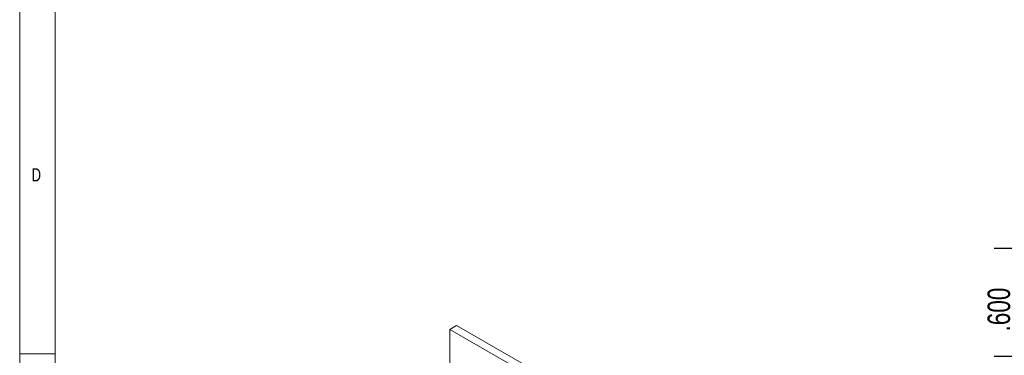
# Model space of a CAD drawing. Header units: inches. Extents: x 0.2 to 16.3, y 0.2 to 11.5.
# Tile 33 of 65: x 0.2 to 5.7, y 3.9 to 5.7. Entities that reach past the tile are written whole.
import ezdxf

# ---------------------------------------------------------------- set-up
doc = ezdxf.new("R2010")
doc.units = ezdxf.units.IN
doc.header["$MEASUREMENT"] = 0
doc.layers.add('FORMAT', color=7, linetype='Continuous')
doc.styles.add('SLDTEXTSTYLE0', font='TXT', dxfattribs={"width": 0.75})
doc.dimstyles.new('SLDDIMSTYLE1', dxfattribs={"dimtxt": 0.125, "dimasz": 0.13, "dimexe": 0, "dimexo": 0.0625, "dimgap": 0.03125, "dimtad": 2, "dimdec": 3, "dimzin": 4, "dimdsep": 46, "dimtxsty": 'Standard', "dimsah": 1, "dimcen": 0.09, "dimadec": 0, "dimazin": 0, "dimtfac": 1, "dimtdec": 3, "dimtofl": 0, "dimtmove": 0, "dimatfit": 3, "dimfxl": 1, "dimtolj": 1, "dimtzin": 12, "dimarcsym": 0})

# ---------------------------------------------------------------- blocks, each defined once
blk = doc.blocks.new('*D14')
at = {"layer": 'FORMAT'}
for p, q in [((5.726, 4.463), (5.726, 4.713)), ((6.3059, 4.463), (5.601, 4.463)), ((5.726, 4.463), (5.726, 3.863)), ((6.3059, 3.863), (5.601, 3.863)), ((5.726, 3.863), (5.726, 3.613))]:
    blk.add_line(p, q, dxfattribs=at)
for points in [[(5.726, 4.463), (5.746, 4.593), (5.706, 4.593)], [(5.726, 3.863), (5.706, 3.733), (5.746, 3.733)]]:
    blk.add_solid(points, dxfattribs=at)
at = {"layer": 'FORMAT', "insert": (5.5649, 4.0014), "char_height": 0.125, "attachment_point": 1, "rotation": 90, "style": 'SLDTEXTSTYLE0'}
blk.add_mtext('.600', dxfattribs=at)

msp = doc.modelspace()

# ---------------------------------------------------------------- linework, layer by layer
at = {"color": 7, "linetype": 'Continuous', "lineweight": 0}
for p, q in [((0.1969, 11.4961), (0.1969, 0.1969)), ((0.3937, 11.2992), (0.3937, 0.3937)), ((0.1969, 3.878), (0.3937, 3.878))]:
    msp.add_line(p, q, dxfattribs=at)
at = {"color": 7, "linetype": 'Continuous', "lineweight": 15}
for p, q in [((2.6204, 4.0354), (2.5827, 4.0137)), ((4.9397, 2.653), (2.5827, 4.0137)), ((2.5827, 4.0137), (2.5827, 3.7605)), ((4.9774, 2.6748), (2.6204, 4.0354))]:
    msp.add_line(p, q, dxfattribs=at)

# ---------------------------------------------------------------- texts
at = {"color": 7, "linetype": 'Continuous', "lineweight": 0, "insert": (0.2625, 4.9082), "char_height": 0.0729, "attachment_point": 1, "style": 'SLDTEXTSTYLE0'}
msp.add_mtext('D', dxfattribs=at)

# ---------------------------------------------------------------- dimensions: what is measured, and where the dimension line sits
at = {"layer": 'FORMAT'}
dim = msp.add_linear_dim(base=(5.726, 3.863), p1=(6.3559, 4.463), p2=(6.3559, 3.863), angle=90, dimstyle='SLDDIMSTYLE1', dxfattribs=at)
dim.commit()
dim.dimension.update_dxf_attribs({"geometry": '*D14', "text_midpoint": (5.726, 4.163), "dimtype": 160})

doc.saveas('drawing.dxf')
